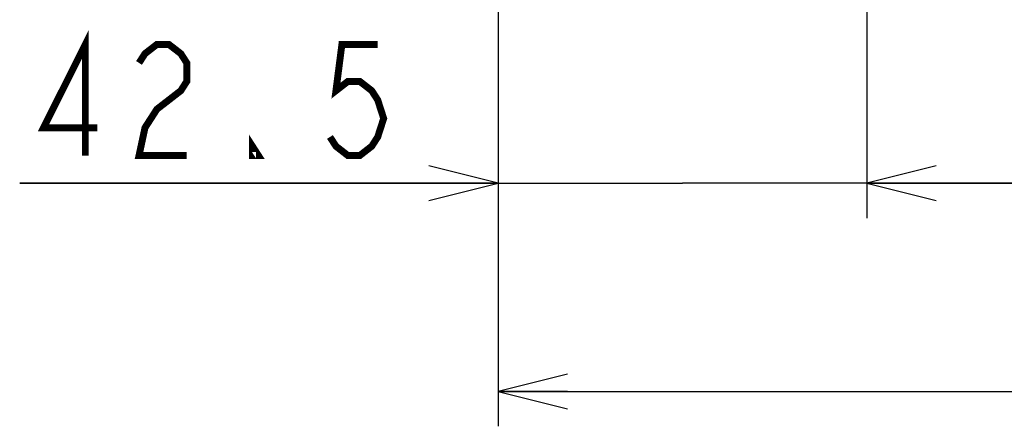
# Model space of a CAD drawing. Extents: x 28 to 410, y 32 to 287.
# Tile 4 of 78: x 42 to 70, y 108 to 120. Entities that reach past the tile are written whole.
import ezdxf

# ---------------------------------------------------------------- set-up
doc = ezdxf.new("R2010")
doc.units = 0
doc.header["$LTSCALE"] = 23.1
doc.layers.get('0').update_dxf_attribs({"linetype": 'CONTINUOUS'})
doc.layers.add('ALL_DIM', color=7, linetype='CONTINUOUS')
doc.dimstyles.get("Standard").update_dxf_attribs({"dimtxt": 2.5, "dimasz": 2.5, "dimexe": 1.25, "dimexo": 0.625, "dimtad": 1, "dimcen": 2.5, "dimazin": 3, "dimtfac": 1, "dimtmove": 0, "dimatfit": 3})

# ---------------------------------------------------------------- blocks, each defined once
blk = doc.blocks.new('_OPEN')
at = {"color": 0, "linetype": 'BYBLOCK'}
for p, q in [((0, 0), (-1, 0.25)), ((-1, -0.25), (0, 0)), ((-1, 0), (0, 0))]:
    blk.add_line(p, q, dxfattribs=at)
blk = doc.blocks.new('*D4')
at = {"layer": 'ALL_DIM', "color": 2, "linetype": 'CONTINUOUS'}
for p, q in [((55.51, 138.558), (55.51, 114.183)), ((66.135, 135.433), (66.135, 114.183)), ((55.51, 115.183), (41.717, 115.183)), ((41.717, 115.183), (60.822, 115.183)), ((71.135, 115.183), (60.822, 115.183)), ((66.135, 115.183), (71.135, 115.183))]:
    blk.add_line(p, q, dxfattribs=at)
at = {"layer": 'ALL_DIM', "color": 2, "linetype": 'CONTINUOUS', "xscale": 2, "yscale": 2, "zscale": 2}
blk.add_blockref('_OPEN', (55.51, 115.183), dxfattribs=at)
at = {"layer": 'ALL_DIM', "color": 2, "linetype": 'CONTINUOUS', "xscale": 2, "yscale": 2, "zscale": 2, "rotation": 180}
blk.add_blockref('_OPEN', (66.135, 115.183), dxfattribs=at)
blk = doc.blocks.new('*D5')
at = {"layer": 'ALL_DIM', "color": 2, "linetype": 'CONTINUOUS'}
for p, q in [((66.135, 135.433), (66.135, 114.183)), ((108.635, 135.433), (108.635, 114.183)), ((66.135, 115.183), (87.385, 115.183)), ((108.635, 115.183), (87.385, 115.183))]:
    blk.add_line(p, q, dxfattribs=at)
at = {"layer": 'ALL_DIM', "color": 2, "linetype": 'CONTINUOUS', "xscale": 2, "yscale": 2, "zscale": 2, "rotation": 180}
blk.add_blockref('_OPEN', (66.135, 115.183), dxfattribs=at)
at = {"layer": 'ALL_DIM', "color": 2, "linetype": 'CONTINUOUS', "xscale": 2, "yscale": 2, "zscale": 2}
blk.add_blockref('_OPEN', (108.635, 115.183), dxfattribs=at)
blk = doc.blocks.new('*D6')
at = {"layer": 'ALL_DIM', "color": 2, "linetype": 'CONTINUOUS'}
for p, q in [((55.51, 138.558), (55.51, 108.183)), ((119.26, 138.558), (119.26, 108.183)), ((55.51, 109.183), (87.385, 109.183)), ((119.26, 109.183), (87.385, 109.183))]:
    blk.add_line(p, q, dxfattribs=at)
at = {"layer": 'ALL_DIM', "color": 2, "linetype": 'CONTINUOUS', "xscale": 2, "yscale": 2, "zscale": 2, "rotation": 180}
blk.add_blockref('_OPEN', (55.51, 109.183), dxfattribs=at)
at = {"layer": 'ALL_DIM', "color": 2, "linetype": 'CONTINUOUS', "xscale": 2, "yscale": 2, "zscale": 2}
blk.add_blockref('_OPEN', (119.26, 109.183), dxfattribs=at)

msp = doc.modelspace()

# ---------------------------------------------------------------- linework, layer by layer
at = {"layer": 'ALL_DIM', "color": 2, "linetype": 'CONTINUOUS', "const_width": 0.2}
for points in [[(43.609, 115.983), (43.609, 119.183), (42.405, 116.783), (43.953, 116.783)], [(45.157, 118.65), (45.329, 118.917), (45.673, 119.183), (46.017, 119.183), (46.361, 118.917), (46.533, 118.65), (46.533, 118.117), (46.361, 117.85), (46.017, 117.583), (45.673, 117.317), (45.329, 116.783), (45.157, 115.983), (46.533, 115.983)], [(52.037, 119.183), (51.005, 119.183), (50.833, 117.85), (51.177, 118.117), (51.521, 118.117), (51.865, 117.85), (52.037, 117.583), (52.209, 117.05), (52.037, 116.517), (51.865, 116.25), (51.521, 115.983), (51.177, 115.983), (50.833, 116.25), (50.661, 116.517)], [(48.597, 115.983), (48.425, 115.983), (48.425, 116.25), (48.597, 115.983)]]:
    msp.add_lwpolyline(points, dxfattribs=at)

# ---------------------------------------------------------------- dimensions: what is measured, and where the dimension line sits
at = {"layer": 'ALL_DIM', "color": 2, "linetype": 'CONTINUOUS'}
for base, p1, p2, picture, middle in [((66.134775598, 115.183435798), (55.509775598, 139.558435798), (66.134775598, 136.433410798), '*D4', (41.717392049, 115.183435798)), ((108.635, 115.183), (66.135, 136.433), (108.635, 136.433), '*D5', (83.257, 115.183))]:
    dim = msp.add_linear_dim(base=base, p1=p1, p2=p2, dimstyle='Standard', dxfattribs=at)
    dim.commit()
    dim.dimension.update_dxf_attribs({"geometry": picture, "text_midpoint": middle, "dimtype": 128})
dim = msp.add_linear_dim(base=(55.51, 109.183), p1=(119.26, 139.558), p2=(55.51, 139.558), angle=180, dimstyle='Standard', dxfattribs=at)
dim.commit()
dim.dimension.update_dxf_attribs({"geometry": '*D6', "text_midpoint": (83.257, 109.183), "dimtype": 128})

doc.saveas('drawing.dxf')
